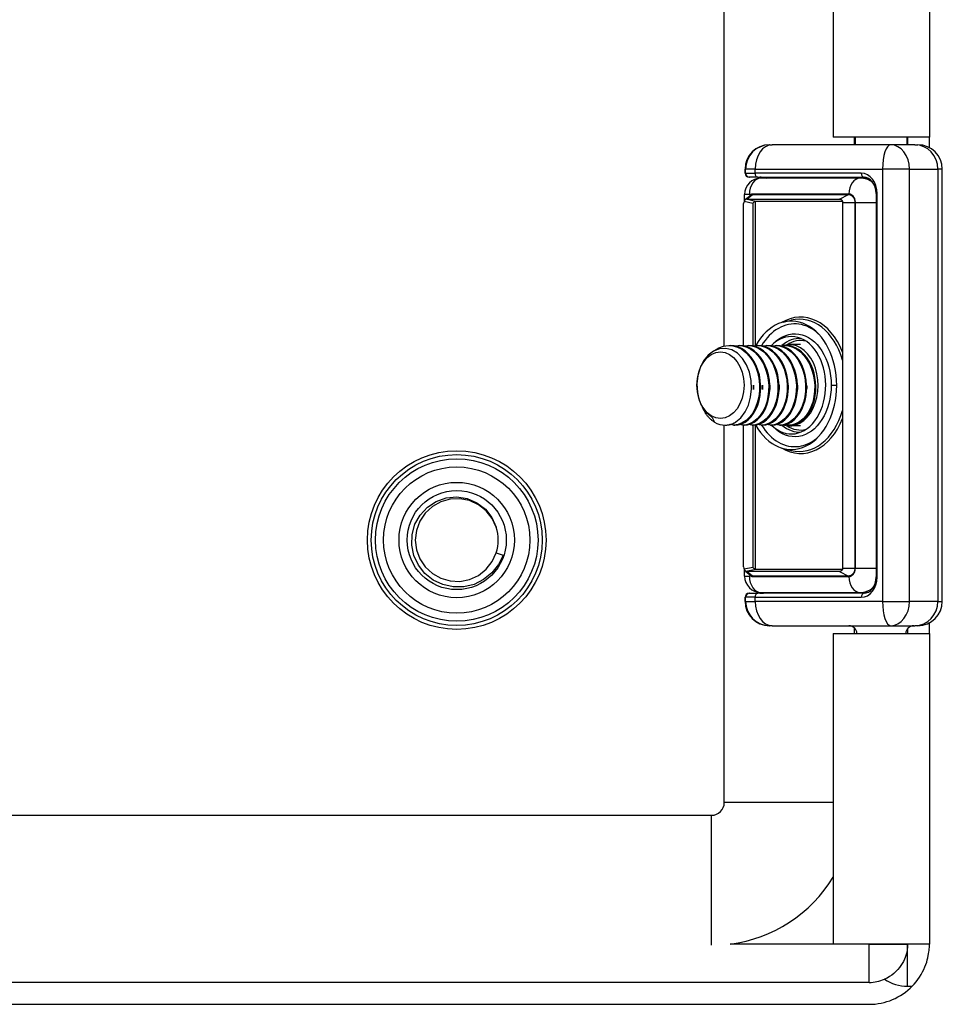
# Model space of a CAD drawing. Header units: inches. Extents: x 1.5 to 31.5, y 2.1 to 17.
# Tile 12 of 34: x 5.8 to 8, y 5.4 to 7.8. Entities that reach past the tile are written whole.
import ezdxf

# ---------------------------------------------------------------- set-up
doc = ezdxf.new("R2010")
doc.units = ezdxf.units.IN
doc.header["$MEASUREMENT"] = 0
doc.layers.add('Visible Edges(ANSI)', color=7, linetype='Continuous', lineweight=25)
doc.layers.add('Visible Tangent Edges(ANSI)', color=7, linetype='Continuous', lineweight=25)

msp = doc.modelspace()

# ---------------------------------------------------------------- linework, layer by layer
at = {"layer": 'Visible Edges(ANSI)'}
for p, q in [((7.5192, 7.0202), (7.5192, 11.8286)), ((7.7831, 11.3235), (7.7831, 7.5265)), ((8.0161, 11.3235), (8.0161, 7.5265)), ((8.0161, 7.5265), (7.7831, 7.5265)), ((7.8341, 7.5265), (7.8341, 7.5077)), ((7.8371, 7.5077), (7.8371, 7.5265)), ((7.9621, 7.5077), (7.9621, 7.5265)), ((7.9631, 7.5265), (7.9631, 7.5077)), ((8.0161, 7.5007), (8.0161, 7.5265)), ((7.6286, 7.5077), (7.6288, 7.5077)), ((7.6297, 7.5077), (7.6288, 7.5077)), ((7.6297, 7.5077), (7.6355, 7.5077)), ((7.9222, 7.5077), (7.6355, 7.5077)), ((7.9807, 7.5077), (7.9222, 7.5077)), ((7.9807, 7.5077), (7.9882, 7.5077)), ((7.5695, 7.4388), (7.5695, 7.4486)), ((7.5707, 7.4388), (7.5707, 7.4486)), ((8.0473, 6.4014), (8.0473, 7.4486)), ((7.5801, 7.429), (7.5793, 7.429)), ((7.5801, 7.429), (7.5805, 7.429)), ((7.6007, 7.429), (7.5805, 7.429)), ((7.6007, 7.429), (7.8579, 7.429)), ((7.8485, 7.427), (7.6079, 7.427)), ((7.858, 7.427), (7.8485, 7.427)), ((7.8694, 7.4256), (7.858, 7.427)), ((7.5685, 7.3724), (7.5685, 7.3876)), ((7.5709, 7.3756), (7.5836, 7.3859)), ((7.5737, 7.3762), (7.7984, 7.3762)), ((7.8868, 7.3896), (7.8868, 6.4605)), ((7.5659, 7.0206), (7.5659, 7.3651)), ((7.8054, 7.3706), (7.5955, 7.3706)), ((7.8058, 7.3679), (7.8058, 6.4821)), ((7.6621, 7.0781), (7.6809, 7.0829)), ((7.5308, 7.0215), (7.5336, 7.0215)), ((7.553, 7.0215), (7.5558, 7.0215)), ((7.5753, 7.0215), (7.5781, 7.0215)), ((7.5976, 7.0215), (7.6004, 7.0215)), ((7.6199, 7.0215), (7.6226, 7.0215)), ((7.6333, 7.0215), (7.6388, 7.027)), ((7.6421, 7.0215), (7.6449, 7.0215)), ((7.6644, 7.0215), (7.6672, 7.0215)), ((7.7038, 7.0234), (7.6769, 7.0234)), ((7.4891, 6.8485), (7.4952, 6.8358)), ((7.5192, 5.914), (7.5192, 6.8286)), ((7.521, 6.8286), (7.5224, 6.8286)), ((7.5419, 6.8286), (7.5447, 6.8286)), ((7.5642, 6.8286), (7.567, 6.8286)), ((7.5659, 6.485), (7.5659, 6.8286)), ((7.5865, 6.8286), (7.5892, 6.8286)), ((7.6087, 6.8286), (7.6115, 6.8286)), ((7.631, 6.8286), (7.6338, 6.8286)), ((7.6333, 6.8286), (7.6388, 6.8231)), ((7.6533, 6.8286), (7.6561, 6.8286)), ((7.6755, 6.8286), (7.6769, 6.8286)), ((7.7038, 6.8266), (7.6769, 6.8266)), ((7.6621, 6.7719), (7.6809, 6.7672)), ((6.9666, 6.519), (6.9835, 6.5136)), ((7.5685, 6.4624), (7.5685, 6.4776)), ((7.5709, 6.4744), (7.5836, 6.4641)), ((7.7984, 6.4739), (7.5737, 6.4739)), ((7.5955, 6.4794), (7.8054, 6.4794)), ((7.5793, 6.4211), (7.5801, 6.4211)), ((7.5805, 6.4211), (7.5801, 6.4211)), ((7.5805, 6.4211), (7.6007, 6.4211)), ((7.8579, 6.4211), (7.6007, 6.4211)), ((7.6079, 6.4231), (7.8485, 6.4231)), ((7.8485, 6.4231), (7.858, 6.4231)), ((7.858, 6.4231), (7.8694, 6.4244)), ((7.5695, 6.4014), (7.5695, 6.4112)), ((7.5707, 6.4014), (7.5707, 6.4112)), ((8.0161, 6.3235), (8.0161, 6.3494)), ((7.6288, 6.3423), (7.6286, 6.3423)), ((7.6288, 6.3423), (7.6297, 6.3423)), ((7.6355, 6.3423), (7.6297, 6.3423)), ((7.6355, 6.3423), (7.9222, 6.3423)), ((7.7831, 6.3235), (8.0161, 6.3235)), ((7.7831, 6.3235), (7.7831, 5.571)), ((7.8341, 6.3372), (7.8341, 6.3235)), ((7.9222, 6.3423), (7.9807, 6.3423)), ((7.9631, 6.3351), (7.9631, 6.3235)), ((7.9882, 6.3423), (7.9807, 6.3423)), ((8.0161, 6.3235), (8.0161, 5.571)), ((2.4641, 5.883), (7.4882, 5.883)), ((8.0161, 5.571), (7.7831, 5.571)), ((8.0161, 5.571), (7.9631, 5.571)), ((7.9631, 5.571), (7.9631, 5.571)), ((8.0161, 5.571), (8.0161, 5.571)), ((7.8701, 5.478), (2.0821, 5.478)), ((2.0821, 5.425), (7.8701, 5.425))]:
    msp.add_line(p, q, dxfattribs=at)
at = {"layer": 'Visible Edges(ANSI)', "flags": 128}
for points in [[(7.6052, 7.429), (7.6134, 7.4285), (7.6213, 7.427)], [(7.8868, 7.3896), (7.8861, 7.3977), (7.8843, 7.4054), (7.8814, 7.4123), (7.8775, 7.4183), (7.873, 7.423), (7.8681, 7.4263), (7.863, 7.4283), (7.8579, 7.429)], [(7.5677, 7.3709), (7.5678, 7.3712), (7.568, 7.3715), (7.5681, 7.3717), (7.5683, 7.372), (7.5684, 7.3723), (7.5686, 7.3726), (7.5688, 7.3729), (7.5689, 7.3732), (7.5691, 7.3734), (7.5693, 7.3737), (7.5694, 7.3739), (7.5696, 7.3742), (7.5698, 7.3744), (7.5699, 7.3746), (7.5701, 7.3748), (7.5702, 7.375), (7.5704, 7.3751), (7.5705, 7.3753), (7.5706, 7.3754), (7.5708, 7.3755), (7.5709, 7.3756), (7.571, 7.3757), (7.571, 7.3757), (7.5711, 7.3758)], [(7.5821, 7.3847), (7.5821, 7.3847), (7.5821, 7.3847), (7.5821, 7.3848), (7.5821, 7.3848), (7.5821, 7.3848), (7.5821, 7.3848), (7.5821, 7.3848), (7.5821, 7.3848), (7.5821, 7.3848), (7.5821, 7.3848), (7.5821, 7.3849), (7.582, 7.3849), (7.582, 7.3849), (7.582, 7.3849), (7.582, 7.3849), (7.582, 7.3849), (7.582, 7.3849), (7.582, 7.3849), (7.582, 7.385), (7.582, 7.385), (7.582, 7.385), (7.582, 7.385), (7.582, 7.385), (7.5819, 7.385)], [(7.7984, 7.3762), (7.799, 7.3761), (7.7995, 7.3761), (7.8, 7.3759), (7.8005, 7.3758), (7.801, 7.3756), (7.8015, 7.3753), (7.802, 7.3751), (7.8024, 7.3748), (7.8029, 7.3744), (7.8033, 7.3741), (7.8036, 7.3737), (7.804, 7.3733), (7.8043, 7.3729), (7.8046, 7.3725), (7.8048, 7.3721), (7.805, 7.3716), (7.8052, 7.3712), (7.8054, 7.3707), (7.8055, 7.3702), (7.8056, 7.3698), (7.8057, 7.3693), (7.8058, 7.3689), (7.8058, 7.3684), (7.8058, 7.3679)], [(7.5474, 6.8361), (7.5595, 6.8464), (7.5698, 6.8603), (7.5777, 6.8771), (7.5829, 6.896), (7.5851, 6.9162), (7.5841, 6.9367), (7.5799, 6.9565), (7.5728, 6.9746), (7.563, 6.9902), (7.551, 7.0024), (7.5373, 7.0106), (7.5227, 7.0144), (7.5078, 7.0135), (7.4934, 7.008), (7.4803, 6.9981), (7.4692, 6.9844), (7.4606, 6.9675), (7.4551, 6.9483), (7.4529, 6.9281), (7.4541, 6.9077), (7.4587, 6.8885), (7.4664, 6.8717), (7.4767, 6.858), (7.4891, 6.8485)], [(7.4957, 7.0092), (7.5061, 7.0156), (7.517, 7.0197), (7.5283, 7.0214), (7.5396, 7.0207), (7.5508, 7.0177), (7.5614, 7.0123), (7.5714, 7.0047), (7.5803, 6.9951), (7.5881, 6.9838), (7.5946, 6.9709), (7.5995, 6.957), (7.6028, 6.9422), (7.6045, 6.927), (7.6044, 6.9118), (7.6026, 6.8969), (7.5992, 6.8827), (7.5943, 6.8695), (7.588, 6.8578), (7.5804, 6.8477), (7.5718, 6.8396), (7.5625, 6.8336), (7.5526, 6.8299), (7.5424, 6.8286), (7.5322, 6.8297)], [(7.5447, 6.8286), (7.5531, 6.8294), (7.5614, 6.8319), (7.5694, 6.8359), (7.5769, 6.8415), (7.5839, 6.8485), (7.5901, 6.8568), (7.5956, 6.8663), (7.6001, 6.8768), (7.6035, 6.8881), (7.6059, 6.9001), (7.6072, 6.9124), (7.6073, 6.925), (7.6063, 6.9376), (7.6041, 6.95), (7.6008, 6.9619), (7.5963, 6.9733), (7.5909, 6.9837), (7.5846, 6.9932), (7.5774, 7.0015), (7.5695, 7.0086), (7.5611, 7.0141), (7.5521, 7.0182), (7.5429, 7.0207), (7.5336, 7.0215)], [(7.5433, 7.0206), (7.5535, 7.0215), (7.5637, 7.0204), (7.5737, 7.0174), (7.5834, 7.0125), (7.5924, 7.0058), (7.6006, 6.9975), (7.608, 6.9877), (7.6143, 6.9766), (7.6194, 6.9644), (7.6232, 6.9515), (7.6257, 6.938), (7.6268, 6.9243), (7.6266, 6.9106), (7.6249, 6.8971), (7.622, 6.8843), (7.6178, 6.8722), (7.6124, 6.8613), (7.6059, 6.8516), (7.5986, 6.8435), (7.5905, 6.837), (7.5819, 6.8323), (7.5729, 6.8294), (7.5636, 6.8286), (7.5544, 6.8297)], [(7.567, 6.8286), (7.5754, 6.8294), (7.5837, 6.8319), (7.5917, 6.8359), (7.5992, 6.8415), (7.6062, 6.8485), (7.6124, 6.8568), (7.6178, 6.8663), (7.6223, 6.8768), (7.6258, 6.8881), (7.6282, 6.9001), (7.6295, 6.9124), (7.6296, 6.925), (7.6286, 6.9376), (7.6264, 6.95), (7.623, 6.9619), (7.6186, 6.9733), (7.6132, 6.9837), (7.6068, 6.9932), (7.5997, 7.0015), (7.5918, 7.0086), (7.5833, 7.0141), (7.5744, 7.0182), (7.5652, 7.0207), (7.5558, 7.0215)], [(7.5656, 7.0206), (7.5758, 7.0215), (7.586, 7.0204), (7.596, 7.0174), (7.6056, 7.0125), (7.6146, 7.0058), (7.6229, 6.9975), (7.6302, 6.9877), (7.6365, 6.9766), (7.6416, 6.9644), (7.6455, 6.9515), (7.648, 6.938), (7.6491, 6.9243), (7.6489, 6.9106), (7.6472, 6.8971), (7.6443, 6.8843), (7.64, 6.8722), (7.6346, 6.8613), (7.6282, 6.8516), (7.6209, 6.8435), (7.6128, 6.837), (7.6041, 6.8323), (7.5951, 6.8294), (7.5859, 6.8286), (7.5767, 6.8297)], [(7.5892, 6.8286), (7.5977, 6.8294), (7.606, 6.8319), (7.6139, 6.8359), (7.6215, 6.8415), (7.6284, 6.8485), (7.6347, 6.8568), (7.6401, 6.8663), (7.6446, 6.8768), (7.6481, 6.8881), (7.6505, 6.9001), (7.6518, 6.9124), (7.6519, 6.925), (7.6508, 6.9376), (7.6486, 6.95), (7.6453, 6.9619), (7.6409, 6.9733), (7.6355, 6.9837), (7.6291, 6.9932), (7.6219, 7.0015), (7.6141, 7.0086), (7.6056, 7.0141), (7.5967, 7.0182), (7.5875, 7.0207), (7.5781, 7.0215)], [(7.5878, 7.0206), (7.5981, 7.0215), (7.6083, 7.0204), (7.6183, 7.0174), (7.6279, 7.0125), (7.6369, 7.0058), (7.6452, 6.9975), (7.6525, 6.9877), (7.6588, 6.9766), (7.6639, 6.9644), (7.6678, 6.9515), (7.6703, 6.938), (7.6714, 6.9243), (7.6711, 6.9106), (7.6695, 6.8971), (7.6665, 6.8843), (7.6623, 6.8722), (7.6569, 6.8613), (7.6505, 6.8516), (7.6431, 6.8435), (7.6351, 6.837), (7.6264, 6.8323), (7.6174, 6.8294), (7.6082, 6.8286), (7.599, 6.8297)], [(7.6115, 6.8286), (7.6199, 6.8294), (7.6282, 6.8319), (7.6362, 6.8359), (7.6438, 6.8415), (7.6507, 6.8485), (7.657, 6.8568), (7.6624, 6.8663), (7.6669, 6.8768), (7.6703, 6.8881), (7.6728, 6.9001), (7.674, 6.9124), (7.6741, 6.925), (7.6731, 6.9376), (7.6709, 6.95), (7.6676, 6.9619), (7.6632, 6.9733), (7.6577, 6.9837), (7.6514, 6.9932), (7.6442, 7.0015), (7.6363, 7.0086), (7.6279, 7.0141), (7.619, 7.0182), (7.6097, 7.0207), (7.6004, 7.0215)], [(7.6101, 7.0206), (7.6203, 7.0215), (7.6306, 7.0204), (7.6406, 7.0174), (7.6502, 7.0125), (7.6592, 7.0058), (7.6674, 6.9975), (7.6748, 6.9877), (7.6811, 6.9766), (7.6862, 6.9644), (7.69, 6.9515), (7.6925, 6.938), (7.6937, 6.9243), (7.6934, 6.9106), (7.6918, 6.8971), (7.6888, 6.8843), (7.6846, 6.8722), (7.6792, 6.8613), (7.6727, 6.8516), (7.6654, 6.8435), (7.6573, 6.837), (7.6487, 6.8323), (7.6397, 6.8294), (7.6305, 6.8286), (7.6213, 6.8297)], [(7.6338, 6.8286), (7.6422, 6.8294), (7.6505, 6.8319), (7.6585, 6.8359), (7.666, 6.8415), (7.673, 6.8485), (7.6792, 6.8568), (7.6846, 6.8663), (7.6891, 6.8768), (7.6926, 6.8881), (7.695, 6.9001), (7.6963, 6.9124), (7.6964, 6.925), (7.6954, 6.9376), (7.6932, 6.95), (7.6898, 6.9619), (7.6854, 6.9733), (7.68, 6.9837), (7.6737, 6.9932), (7.6665, 7.0015), (7.6586, 7.0086), (7.6501, 7.0141), (7.6412, 7.0182), (7.632, 7.0207), (7.6226, 7.0215)], [(7.6324, 7.0206), (7.6426, 7.0215), (7.6528, 7.0204), (7.6628, 7.0174), (7.6724, 7.0125), (7.6815, 7.0058), (7.6897, 6.9975), (7.6971, 6.9877), (7.7033, 6.9766), (7.7085, 6.9644), (7.7123, 6.9515), (7.7148, 6.938), (7.7159, 6.9243), (7.7157, 6.9106), (7.714, 6.8971), (7.7111, 6.8843), (7.7068, 6.8722), (7.7014, 6.8613), (7.695, 6.8516), (7.6877, 6.8435), (7.6796, 6.837), (7.671, 6.8323), (7.6619, 6.8294), (7.6527, 6.8286), (7.6435, 6.8297)], [(7.6561, 6.8286), (7.6645, 6.8294), (7.6728, 6.8319), (7.6808, 6.8359), (7.6883, 6.8415), (7.6953, 6.8485), (7.7015, 6.8568), (7.7069, 6.8663), (7.7114, 6.8768), (7.7149, 6.8881), (7.7173, 6.9001), (7.7186, 6.9124), (7.7187, 6.925), (7.7176, 6.9376), (7.7154, 6.95), (7.7121, 6.9619), (7.7077, 6.9733), (7.7023, 6.9837), (7.6959, 6.9932), (7.6888, 7.0015), (7.6809, 7.0086), (7.6724, 7.0141), (7.6635, 7.0182), (7.6543, 7.0207), (7.6449, 7.0215)], [(7.6547, 7.0206), (7.6649, 7.0215), (7.6751, 7.0204), (7.6851, 7.0174), (7.6947, 7.0125), (7.7037, 7.0058), (7.712, 6.9975), (7.7193, 6.9877), (7.7256, 6.9766), (7.7307, 6.9644), (7.7346, 6.9515), (7.7371, 6.938), (7.7382, 6.9243), (7.7379, 6.9106), (7.7363, 6.8971), (7.7333, 6.8843), (7.7291, 6.8722), (7.7237, 6.8613), (7.7173, 6.8516), (7.71, 6.8435), (7.7019, 6.837), (7.6932, 6.8323), (7.6842, 6.8294), (7.675, 6.8286), (7.6658, 6.8297)], [(7.7033, 6.8361), (7.7099, 6.8409), (7.716, 6.8468), (7.7217, 6.8538), (7.7267, 6.8617), (7.7311, 6.8704), (7.7347, 6.8798), (7.7376, 6.8898), (7.7396, 6.9003), (7.7408, 6.9111), (7.741, 6.9221), (7.7404, 6.9331), (7.7389, 6.944), (7.7365, 6.9547), (7.7333, 6.965), (7.7293, 6.9747), (7.7245, 6.9838), (7.719, 6.9922), (7.7128, 6.9996), (7.7061, 7.0061), (7.6989, 7.0116), (7.6914, 7.0159), (7.6835, 7.019), (7.6754, 7.0208), (7.6672, 7.0215)], [(7.5851, 6.925), (7.5851, 6.9246), (7.5851, 6.9242), (7.5851, 6.9238), (7.5851, 6.9234), (7.5851, 6.9229), (7.5851, 6.9225), (7.5851, 6.9221), (7.5851, 6.9217), (7.5852, 6.9213), (7.5852, 6.9209), (7.5852, 6.9204), (7.5852, 6.92), (7.5852, 6.9196), (7.5852, 6.9192), (7.5851, 6.9188), (7.5851, 6.9184), (7.5851, 6.9179), (7.5851, 6.9175), (7.5851, 6.9171), (7.5851, 6.9167), (7.5851, 6.9163), (7.5851, 6.9159), (7.5851, 6.9155), (7.585, 6.915)], [(7.5906, 6.915), (7.5906, 6.9154), (7.5906, 6.9159), (7.5906, 6.9163), (7.5906, 6.9167), (7.5906, 6.9171), (7.5906, 6.9175), (7.5906, 6.9179), (7.5905, 6.9184), (7.5905, 6.9188), (7.5905, 6.9192), (7.5905, 6.9196), (7.5905, 6.92), (7.5905, 6.9204), (7.5905, 6.9209), (7.5905, 6.9213), (7.5905, 6.9217), (7.5906, 6.9221), (7.5906, 6.9225), (7.5906, 6.9229), (7.5906, 6.9234), (7.5906, 6.9238), (7.5906, 6.9242), (7.5906, 6.9246), (7.5906, 6.925)], [(7.6073, 6.925), (7.6073, 6.9246), (7.6074, 6.9242), (7.6074, 6.9238), (7.6074, 6.9233), (7.6074, 6.9229), (7.6074, 6.9225), (7.6074, 6.9221), (7.6074, 6.9217), (7.6074, 6.9213), (7.6074, 6.9208), (7.6074, 6.9204), (7.6074, 6.92), (7.6074, 6.9196), (7.6074, 6.9192), (7.6074, 6.9188), (7.6074, 6.9184), (7.6074, 6.9179), (7.6074, 6.9175), (7.6074, 6.9171), (7.6074, 6.9167), (7.6074, 6.9163), (7.6074, 6.9159), (7.6073, 6.9154), (7.6073, 6.915)], [(7.6129, 6.915), (7.6129, 6.9154), (7.6129, 6.9159), (7.6129, 6.9163), (7.6128, 6.9167), (7.6128, 6.9171), (7.6128, 6.9175), (7.6128, 6.9179), (7.6128, 6.9184), (7.6128, 6.9188), (7.6128, 6.9192), (7.6128, 6.9196), (7.6128, 6.92), (7.6128, 6.9204), (7.6128, 6.9209), (7.6128, 6.9213), (7.6128, 6.9217), (7.6128, 6.9221), (7.6128, 6.9225), (7.6128, 6.9229), (7.6128, 6.9234), (7.6129, 6.9238), (7.6129, 6.9242), (7.6129, 6.9246), (7.6129, 6.925)], [(7.6296, 6.925), (7.6296, 6.9246), (7.6296, 6.9242), (7.6296, 6.9238), (7.6296, 6.9233), (7.6296, 6.9229), (7.6297, 6.9225), (7.6297, 6.9221), (7.6297, 6.9217), (7.6297, 6.9213), (7.6297, 6.9208), (7.6297, 6.9204), (7.6297, 6.92), (7.6297, 6.9196), (7.6297, 6.9192), (7.6297, 6.9188), (7.6297, 6.9183), (7.6297, 6.9179), (7.6297, 6.9175), (7.6297, 6.9171), (7.6296, 6.9167), (7.6296, 6.9163), (7.6296, 6.9159), (7.6296, 6.9154), (7.6296, 6.915)], [(7.6518, 6.925), (7.6519, 6.9246), (7.6519, 6.9242), (7.6519, 6.9238), (7.6519, 6.9234), (7.6519, 6.9229), (7.6519, 6.9225), (7.6519, 6.9221), (7.6519, 6.9217), (7.6519, 6.9213), (7.6519, 6.9209), (7.6519, 6.9204), (7.6519, 6.92), (7.6519, 6.9196), (7.6519, 6.9192), (7.6519, 6.9188), (7.6519, 6.9184), (7.6519, 6.9179), (7.6519, 6.9175), (7.6519, 6.9171), (7.6519, 6.9167), (7.6519, 6.9163), (7.6519, 6.9159), (7.6519, 6.9154), (7.6518, 6.915)], [(7.6741, 6.925), (7.6741, 6.9246), (7.6742, 6.9242), (7.6742, 6.9238), (7.6742, 6.9234), (7.6742, 6.9229), (7.6742, 6.9225), (7.6742, 6.9221), (7.6742, 6.9217), (7.6742, 6.9213), (7.6742, 6.9209), (7.6742, 6.9204), (7.6742, 6.92), (7.6742, 6.9196), (7.6742, 6.9192), (7.6742, 6.9188), (7.6742, 6.9184), (7.6742, 6.9179), (7.6742, 6.9175), (7.6742, 6.9171), (7.6742, 6.9167), (7.6742, 6.9163), (7.6741, 6.9159), (7.6741, 6.9155), (7.6741, 6.915)], [(7.6964, 6.925), (7.6964, 6.9246), (7.6964, 6.9242), (7.6965, 6.9238), (7.6965, 6.9234), (7.6965, 6.9229), (7.6965, 6.9225), (7.6965, 6.9221), (7.6965, 6.9217), (7.6965, 6.9213), (7.6965, 6.9209), (7.6965, 6.9204), (7.6965, 6.92), (7.6965, 6.9196), (7.6965, 6.9192), (7.6965, 6.9188), (7.6965, 6.9184), (7.6965, 6.9179), (7.6965, 6.9175), (7.6965, 6.9171), (7.6965, 6.9167), (7.6964, 6.9163), (7.6964, 6.9159), (7.6964, 6.9155), (7.6964, 6.915)], [(7.7187, 6.925), (7.7187, 6.9246), (7.7187, 6.9242), (7.7187, 6.9238), (7.7187, 6.9233), (7.7187, 6.9229), (7.7188, 6.9225), (7.7188, 6.9221), (7.7188, 6.9217), (7.7188, 6.9213), (7.7188, 6.9208), (7.7188, 6.9204), (7.7188, 6.92), (7.7188, 6.9196), (7.7188, 6.9192), (7.7188, 6.9188), (7.7188, 6.9184), (7.7188, 6.9179), (7.7188, 6.9175), (7.7188, 6.9171), (7.7187, 6.9167), (7.7187, 6.9163), (7.7187, 6.9159), (7.7187, 6.9154), (7.7187, 6.915)], [(7.4952, 6.8358), (7.4937, 6.8367), (7.4922, 6.8377), (7.4908, 6.8387), (7.4894, 6.8399), (7.488, 6.841), (7.4866, 6.8422), (7.4852, 6.8435), (7.4839, 6.8448), (7.4826, 6.8462), (7.4813, 6.8476), (7.48, 6.849), (7.4788, 6.8505), (7.4775, 6.8521), (7.4764, 6.8537), (7.4752, 6.8553), (7.4741, 6.857), (7.473, 6.8587), (7.4719, 6.8605), (7.4709, 6.8623), (7.4699, 6.8642), (7.4689, 6.866), (7.468, 6.868), (7.4671, 6.8699), (7.4662, 6.8719)], [(7.5224, 6.8286), (7.5235, 6.8286), (7.5246, 6.8286), (7.5256, 6.8287), (7.5267, 6.8288), (7.5278, 6.8289), (7.5288, 6.829), (7.5299, 6.8292), (7.5309, 6.8294), (7.532, 6.8296), (7.5331, 6.8299), (7.5341, 6.8302), (7.5352, 6.8305), (7.5362, 6.8308), (7.5372, 6.8311), (7.5383, 6.8315), (7.5393, 6.8319), (7.5403, 6.8323), (7.5414, 6.8328), (7.5424, 6.8333), (7.5434, 6.8338), (7.5444, 6.8343), (7.5454, 6.8349), (7.5464, 6.8354), (7.5474, 6.8361)], [(6.9835, 6.5136), (6.9723, 6.4904), (6.9563, 6.4702), (6.9363, 6.454), (6.9132, 6.4426), (6.8882, 6.4367), (6.8625, 6.4364), (6.8374, 6.4419), (6.8142, 6.453), (6.7941, 6.469), (6.7782, 6.4892), (6.7674, 6.5125), (6.7622, 6.5377), (6.7631, 6.5634), (6.77, 6.5882), (6.7824, 6.6106), (6.7999, 6.6294), (6.8214, 6.6435), (6.8456, 6.652), (6.8712, 6.6544), (6.8965, 6.6504), (6.9201, 6.6404), (6.9405, 6.6248), (6.9563, 6.6046), (6.9666, 6.5811)], [(6.9666, 6.5811), (6.9567, 6.6025), (6.9421, 6.621), (6.9236, 6.6356), (6.9021, 6.6455), (6.879, 6.6501), (6.8554, 6.6492), (6.8327, 6.6428), (6.8121, 6.6312), (6.7948, 6.6152), (6.7817, 6.5956), (6.7735, 6.5734), (6.7707, 6.55), (6.7735, 6.5266), (6.7817, 6.5044), (6.7948, 6.4848), (6.8121, 6.4688), (6.8327, 6.4573), (6.8555, 6.4509), (6.879, 6.4499), (6.9022, 6.4546), (6.9236, 6.4644), (6.9421, 6.4791), (6.9567, 6.4976), (6.9666, 6.519)], [(7.5711, 6.4743), (7.571, 6.4743), (7.571, 6.4744), (7.5709, 6.4744), (7.5708, 6.4745), (7.5706, 6.4746), (7.5705, 6.4748), (7.5704, 6.4749), (7.5702, 6.4751), (7.5701, 6.4753), (7.5699, 6.4754), (7.5698, 6.4757), (7.5696, 6.4759), (7.5694, 6.4761), (7.5693, 6.4764), (7.5691, 6.4766), (7.5689, 6.4769), (7.5688, 6.4772), (7.5686, 6.4774), (7.5684, 6.4777), (7.5683, 6.478), (7.5681, 6.4783), (7.568, 6.4786), (7.5678, 6.4788), (7.5677, 6.4791)], [(7.8058, 6.4821), (7.8058, 6.4817), (7.8058, 6.4812), (7.8057, 6.4807), (7.8056, 6.4803), (7.8055, 6.4798), (7.8054, 6.4793), (7.8052, 6.4789), (7.805, 6.4784), (7.8048, 6.478), (7.8046, 6.4775), (7.8043, 6.4771), (7.804, 6.4767), (7.8036, 6.4763), (7.8033, 6.4759), (7.8029, 6.4756), (7.8024, 6.4753), (7.802, 6.475), (7.8015, 6.4747), (7.801, 6.4745), (7.8005, 6.4743), (7.8, 6.4741), (7.7995, 6.474), (7.799, 6.4739), (7.7984, 6.4739)], [(7.5821, 6.4653), (7.5821, 6.4653), (7.5821, 6.4653), (7.5821, 6.4653), (7.5821, 6.4653), (7.5821, 6.4653), (7.5821, 6.4652), (7.5821, 6.4652), (7.5821, 6.4652), (7.5821, 6.4652), (7.5821, 6.4652), (7.5821, 6.4652), (7.582, 6.4652), (7.582, 6.4652), (7.582, 6.4651), (7.582, 6.4651), (7.582, 6.4651), (7.582, 6.4651), (7.582, 6.4651), (7.582, 6.4651), (7.582, 6.4651), (7.582, 6.4651), (7.582, 6.465), (7.582, 6.465), (7.5819, 6.465)], [(7.8579, 6.4211), (7.863, 6.4217), (7.8681, 6.4237), (7.873, 6.427), (7.8775, 6.4317), (7.8814, 6.4377), (7.8843, 6.4447), (7.8861, 6.4524), (7.8868, 6.4605)], [(7.6052, 6.4211), (7.6134, 6.4216), (7.6213, 6.4231)], [(7.9631, 5.571), (7.9631, 5.5707), (7.9631, 5.57), (7.9631, 5.5687), (7.9631, 5.5669), (7.9629, 5.5647), (7.9627, 5.562), (7.9624, 5.559), (7.9619, 5.5556), (7.9611, 5.5519), (7.9602, 5.5478), (7.9589, 5.5434), (7.9574, 5.5388), (7.9554, 5.534), (7.9531, 5.5291), (7.9504, 5.524), (7.9472, 5.519), (7.9436, 5.514), (7.9395, 5.5091), (7.935, 5.5044), (7.9301, 5.5), (7.9249, 5.4958), (7.9193, 5.4921), (7.9134, 5.4887), (7.9072, 5.4858)], [(7.9746, 5.4691), (7.9794, 5.4742), (7.9838, 5.4794), (7.9881, 5.4851), (7.9922, 5.491), (7.9961, 5.4972), (7.9995, 5.5034), (8.0026, 5.5097), (8.0053, 5.5158), (8.0075, 5.5217), (8.0094, 5.5273), (8.011, 5.5327), (8.0123, 5.5379), (8.0134, 5.5429), (8.0142, 5.5475), (8.0149, 5.5518), (8.0153, 5.5558), (8.0157, 5.5593), (8.0159, 5.5624), (8.016, 5.565), (8.0161, 5.5671), (8.0161, 5.5688), (8.0161, 5.57), (8.0161, 5.5708), (8.0161, 5.571)]]:
    msp.add_lwpolyline(points, dxfattribs=at)
at = {"layer": 'Visible Edges(ANSI)'}
for radius in [0.2165, 0.2071, 0.1969, 0.1201]:
    msp.add_circle((6.8711, 6.55), radius, dxfattribs=at)
for centre, radius, start, end in [((7.6286, 7.4486), 0.0591, 90, 180), ((7.6297, 7.4486), 0.0591, 90, 180), ((7.9882, 7.4486), 0.0591, 0, 90), ((7.6079, 7.3876), 0.0394, 90, 180), ((7.5793, 7.4388), 0.00984, 180, 270), ((7.5805, 7.4388), 0.00984, 180, 270), ((6.8711, 6.55), 0.1004, 342.018, 18.018), ((7.6079, 6.4624), 0.0394, 180, 270), ((7.5793, 6.4112), 0.00984, 90, 180), ((7.5805, 6.4112), 0.00984, 90, 180), ((7.6286, 6.4014), 0.0591, 180, 270), ((7.6297, 6.4014), 0.0591, 180, 270), ((7.9882, 6.4014), 0.0591, 270, 0), ((7.8209, 6.3227), 0.0197, 2.5104, 90), ((7.9784, 6.3227), 0.0197, 90, 177.4896), ((7.4882, 5.914), 0.031, 270, 0), ((7.4882, 5.914), 0.346, 277.5509, 328.4939), ((7.8701, 5.571), 0.093, 270, 293.524), ((7.8701, 5.571), 0.146, 270, 315.7102)]:
    msp.add_arc(centre, radius, start, end, dxfattribs=at)
for centre, major_axis, ratio, start_param, end_param in [((7.5852, 7.3721), (0.0145, -0.0033), 0.163752, 2.524854, 2.957243), ((7.6079, 7.3876), (-0.0364, 0.0364), 0.414214, 1.178097, 1.244072), ((7.5852, 7.3721), (-0.0185, -0.0103), 0.537517, 5.561606, 5.993995), ((7.5915, 7.3665), (0.00477, 0.00387), 0.309653, 0.53958, 1.935843), ((7.5956, 7.3656), (0.00021, -0.00499), 0.706144, 3.111544, 3.255918), ((7.6815, 6.925), (0, -0.1555), 0.707107, 5.378291, 10.326946), ((7.6815, 6.925), (0, -0.1181), 0.707107, 5.668, 10.052878), ((7.6769, 6.925), (0, -0.0984), 0.707107, 6.064213, 9.626048), ((7.6769, 6.925), (0, -0.0984), 0.707107, 4.767443, 4.770887), ((7.521, 6.925), (0, -0.0965), 0.707107, 5.894413, 6.679811), ((7.6769, 6.925), (0, -0.0965), 0.707107, 0, 0.396626), ((7.5852, 6.478), (-0.0185, 0.0103), 0.537517, 0.28919, 0.72158), ((7.5852, 6.478), (-0.0145, -0.0033), 0.163752, 0.184349, 0.616739), ((7.5915, 6.4836), (-0.00477, 0.00387), 0.309653, 1.205749, 2.602013), ((7.5956, 6.4844), (-0.00021, -0.00499), 0.706144, 6.16886, 6.313234), ((7.6079, 6.4624), (-0.0364, -0.0364), 0.414214, 5.039113, 5.105088)]:
    msp.add_ellipse(centre, major_axis=major_axis, ratio=ratio, start_param=start_param, end_param=end_param, dxfattribs=at)
msp.add_ellipse((7.5099, 6.925), major_axis=(0, 0.0807), ratio=0.707107, dxfattribs=at)
at = {"layer": 'Visible Tangent Edges(ANSI)'}
for p, q in [((7.5703, 7.4486), (7.5695, 7.4486)), ((7.5703, 7.4486), (7.5707, 7.4486)), ((7.5703, 7.4388), (7.5703, 7.4486)), ((7.5938, 7.4486), (7.5707, 7.4486)), ((7.5938, 7.4486), (7.9027, 7.4486)), ((7.5938, 7.4388), (7.5938, 7.4486)), ((7.9677, 7.4486), (7.9027, 7.4486)), ((7.9027, 7.4486), (7.9027, 6.4014)), ((7.9677, 7.4486), (8.0365, 7.4486)), ((7.9677, 6.4014), (7.9677, 7.4486)), ((8.0473, 7.4486), (8.0365, 7.4486)), ((8.0365, 7.4486), (8.0365, 6.4014)), ((7.5695, 7.4388), (7.5703, 7.4388)), ((7.5707, 7.4388), (7.5703, 7.4388)), ((7.5707, 7.4388), (7.5938, 7.4388)), ((7.8509, 7.4388), (7.5938, 7.4388)), ((7.5801, 7.3876), (7.5685, 7.3876)), ((7.5955, 7.3706), (7.5711, 7.3758)), ((7.5737, 7.3762), (7.5876, 7.3873)), ((7.5876, 7.3873), (7.8202, 7.3873)), ((7.8207, 7.3884), (7.5881, 7.3884)), ((7.7984, 7.3762), (7.8202, 7.3873)), ((7.8015, 7.3754), (7.7984, 7.3762)), ((7.8896, 7.3896), (7.8868, 7.3896)), ((7.8896, 6.4605), (7.8896, 7.3896)), ((7.5677, 7.3709), (7.5887, 7.3665)), ((7.5887, 7.3665), (7.5887, 7.0207)), ((7.595, 7.0214), (7.595, 7.3706)), ((7.8058, 7.3679), (7.8355, 7.3679)), ((7.8368, 7.3679), (7.8355, 7.3679)), ((7.8355, 7.3679), (7.8355, 6.4821)), ((7.8368, 6.4821), (7.8368, 7.3679)), ((7.8368, 7.3679), (7.8868, 7.3679)), ((7.5887, 6.8286), (7.5887, 6.4836)), ((7.595, 6.4795), (7.595, 6.8289)), ((7.5887, 6.4836), (7.5677, 6.4791)), ((7.5711, 6.4743), (7.5955, 6.4794)), ((7.5876, 6.4627), (7.5737, 6.4739)), ((7.8015, 6.4747), (7.7984, 6.4739)), ((7.7984, 6.4739), (7.8202, 6.4627)), ((7.8058, 6.4821), (7.8355, 6.4821)), ((7.8368, 6.4821), (7.8355, 6.4821)), ((7.8368, 6.4821), (7.8868, 6.4821)), ((7.5685, 6.4624), (7.5801, 6.4624)), ((7.8202, 6.4627), (7.5876, 6.4627)), ((7.5881, 6.4616), (7.8207, 6.4616)), ((7.8896, 6.4605), (7.8868, 6.4605)), ((7.5703, 6.4112), (7.5695, 6.4112)), ((7.5695, 6.4014), (7.5703, 6.4014)), ((7.5703, 6.4112), (7.5707, 6.4112)), ((7.5703, 6.4014), (7.5703, 6.4112)), ((7.5707, 6.4014), (7.5703, 6.4014)), ((7.5938, 6.4112), (7.5707, 6.4112)), ((7.5707, 6.4014), (7.5938, 6.4014)), ((7.5938, 6.4112), (7.8509, 6.4112)), ((7.5938, 6.4014), (7.5938, 6.4112)), ((7.9027, 6.4014), (7.5938, 6.4014)), ((7.9027, 6.4014), (7.9677, 6.4014)), ((8.0365, 6.4014), (7.9677, 6.4014)), ((8.0365, 6.4014), (8.0473, 6.4014)), ((7.7831, 5.914), (7.5192, 5.914)), ((7.4882, 5.568), (7.4882, 5.883)), ((7.8701, 5.571), (7.5336, 5.571)), ((7.8701, 5.571), (7.8701, 5.571)), ((7.8701, 5.478), (7.8701, 5.571)), ((7.8701, 5.571), (7.9631, 5.571)), ((7.9631, 5.4691), (7.9631, 5.571)), ((7.9631, 5.4691), (7.9746, 5.4691))]:
    msp.add_line(p, q, dxfattribs=at)
at = {"layer": 'Visible Tangent Edges(ANSI)', "flags": 128}
for points in [[(7.6223, 7.427), (7.6216, 7.4272), (7.6209, 7.4273), (7.6202, 7.4275), (7.6195, 7.4276), (7.6188, 7.4277), (7.6181, 7.4279), (7.6174, 7.428), (7.6167, 7.4281), (7.616, 7.4282), (7.6153, 7.4283), (7.6145, 7.4284), (7.6138, 7.4285), (7.6131, 7.4285), (7.6124, 7.4286), (7.6117, 7.4287), (7.611, 7.4287), (7.6103, 7.4288), (7.6095, 7.4288), (7.6088, 7.4289), (7.6081, 7.4289), (7.6074, 7.4289), (7.6067, 7.4289), (7.6059, 7.429), (7.6052, 7.429)], [(7.5819, 7.385), (7.5819, 7.385), (7.5819, 7.385), (7.5819, 7.3849), (7.5818, 7.3849), (7.5818, 7.3848), (7.5818, 7.3848), (7.5818, 7.3848), (7.5818, 7.3847), (7.5817, 7.3847), (7.5817, 7.3847), (7.5817, 7.3846), (7.5817, 7.3846), (7.5816, 7.3845), (7.5816, 7.3845), (7.5816, 7.3845), (7.5816, 7.3844), (7.5815, 7.3844), (7.5815, 7.3844), (7.5815, 7.3843), (7.5815, 7.3843), (7.5814, 7.3842), (7.5814, 7.3842), (7.5814, 7.3842), (7.5814, 7.3841)], [(7.5881, 7.3884), (7.5878, 7.3884), (7.5875, 7.3884), (7.5872, 7.3884), (7.587, 7.3883), (7.5867, 7.3883), (7.5864, 7.3882), (7.5861, 7.3881), (7.5858, 7.388), (7.5856, 7.3879), (7.5853, 7.3878), (7.585, 7.3877), (7.5848, 7.3876), (7.5845, 7.3874), (7.5842, 7.3872), (7.584, 7.3871), (7.5837, 7.3869), (7.5835, 7.3867), (7.5832, 7.3865), (7.583, 7.3863), (7.5828, 7.386), (7.5826, 7.3858), (7.5824, 7.3856), (7.5821, 7.3853), (7.5819, 7.385)], [(7.5836, 7.3859), (7.5837, 7.386), (7.5839, 7.3861), (7.584, 7.3863), (7.5842, 7.3864), (7.5844, 7.3865), (7.5845, 7.3865), (7.5847, 7.3866), (7.5848, 7.3867), (7.585, 7.3868), (7.5852, 7.3869), (7.5853, 7.3869), (7.5855, 7.387), (7.5857, 7.3871), (7.5858, 7.3871), (7.586, 7.3872), (7.5862, 7.3872), (7.5864, 7.3872), (7.5865, 7.3873), (7.5867, 7.3873), (7.5869, 7.3873), (7.587, 7.3873), (7.5872, 7.3873), (7.5874, 7.3873), (7.5876, 7.3873)], [(7.8202, 7.3873), (7.8211, 7.3873), (7.8221, 7.3872), (7.823, 7.387), (7.824, 7.3867), (7.8249, 7.3864), (7.8258, 7.386), (7.8267, 7.3855), (7.8276, 7.3849), (7.8284, 7.3843), (7.8292, 7.3836), (7.83, 7.3828), (7.8307, 7.3819), (7.8314, 7.381), (7.8321, 7.3801), (7.8327, 7.379), (7.8333, 7.378), (7.8338, 7.3768), (7.8342, 7.3756), (7.8346, 7.3744), (7.8349, 7.3732), (7.8351, 7.3719), (7.8353, 7.3706), (7.8354, 7.3693), (7.8355, 7.3679)], [(7.8368, 7.3679), (7.8367, 7.3693), (7.8366, 7.3707), (7.8364, 7.3721), (7.8362, 7.3735), (7.8358, 7.3748), (7.8354, 7.3761), (7.835, 7.3774), (7.8344, 7.3786), (7.8339, 7.3797), (7.8332, 7.3808), (7.8325, 7.3818), (7.8318, 7.3828), (7.831, 7.3837), (7.8302, 7.3845), (7.8293, 7.3852), (7.8284, 7.3859), (7.8275, 7.3865), (7.8266, 7.387), (7.8257, 7.3874), (7.8247, 7.3878), (7.8237, 7.3881), (7.8227, 7.3883), (7.8217, 7.3884), (7.8207, 7.3884)], [(7.7477, 7.0491), (7.7423, 7.0539), (7.7367, 7.0582), (7.7309, 7.0619), (7.7249, 7.0652), (7.7188, 7.0679), (7.7127, 7.0702), (7.7064, 7.0719), (7.7001, 7.073), (7.6938, 7.0737), (7.6874, 7.0737), (7.6811, 7.0732), (7.6747, 7.0722), (7.6684, 7.0706), (7.6622, 7.0685), (7.6561, 7.0659), (7.6501, 7.0628), (7.6443, 7.0591), (7.6386, 7.055), (7.6332, 7.0504), (7.6279, 7.0453), (7.6228, 7.0397), (7.618, 7.0338), (7.6135, 7.0275), (7.6093, 7.0207)], [(7.6388, 7.027), (7.6456, 7.0331), (7.6527, 7.0384), (7.6602, 7.0427), (7.6679, 7.046), (7.6757, 7.0483), (7.6837, 7.0496), (7.6917, 7.0499), (7.6997, 7.0491), (7.7076, 7.0473), (7.7154, 7.0445), (7.723, 7.0407), (7.7303, 7.036), (7.7373, 7.0303), (7.7439, 7.0237), (7.75, 7.0164), (7.7556, 7.0083), (7.7607, 6.9994), (7.7652, 6.99), (7.7691, 6.98), (7.7723, 6.9696), (7.7748, 6.9588), (7.7766, 6.9478), (7.7777, 6.9365), (7.7781, 6.9251)], [(7.7781, 6.9251), (7.7777, 6.9138), (7.7766, 6.9025), (7.7748, 6.8914), (7.7723, 6.8806), (7.7691, 6.8702), (7.7653, 6.8602), (7.7608, 6.8507), (7.7557, 6.8419), (7.7501, 6.8338), (7.7439, 6.8264), (7.7374, 6.8198), (7.7304, 6.8141), (7.7231, 6.8094), (7.7155, 6.8056), (7.7077, 6.8028), (7.6998, 6.8009), (7.6917, 6.8002), (7.6837, 6.8005), (7.6757, 6.8018), (7.6678, 6.8041), (7.6601, 6.8074), (7.6527, 6.8117), (7.6456, 6.8169), (7.6388, 6.8231)], [(7.6097, 6.8286), (7.6139, 6.822), (7.6185, 6.8157), (7.6233, 6.8098), (7.6283, 6.8043), (7.6336, 6.7993), (7.6391, 6.7947), (7.6447, 6.7906), (7.6505, 6.787), (7.6565, 6.784), (7.6625, 6.7814), (7.6687, 6.7793), (7.675, 6.7778), (7.6813, 6.7768), (7.6876, 6.7763), (7.694, 6.7764), (7.7003, 6.777), (7.7066, 6.7782), (7.7128, 6.7799), (7.719, 6.7821), (7.725, 6.7849), (7.7309, 6.7882), (7.7367, 6.7919), (7.7423, 6.7962), (7.7477, 6.8009)], [(7.5814, 6.4659), (7.5814, 6.4659), (7.5814, 6.4658), (7.5814, 6.4658), (7.5815, 6.4658), (7.5815, 6.4657), (7.5815, 6.4657), (7.5815, 6.4657), (7.5816, 6.4656), (7.5816, 6.4656), (7.5816, 6.4655), (7.5816, 6.4655), (7.5817, 6.4655), (7.5817, 6.4654), (7.5817, 6.4654), (7.5817, 6.4653), (7.5818, 6.4653), (7.5818, 6.4653), (7.5818, 6.4652), (7.5818, 6.4652), (7.5818, 6.4652), (7.5819, 6.4651), (7.5819, 6.4651), (7.5819, 6.4651), (7.5819, 6.465)], [(7.8355, 6.4821), (7.8354, 6.4808), (7.8353, 6.4795), (7.8351, 6.4782), (7.8349, 6.4769), (7.8346, 6.4756), (7.8342, 6.4744), (7.8337, 6.4732), (7.8332, 6.4721), (7.8327, 6.471), (7.8321, 6.4699), (7.8314, 6.469), (7.8307, 6.4681), (7.83, 6.4672), (7.8292, 6.4664), (7.8284, 6.4657), (7.8275, 6.4651), (7.8267, 6.4645), (7.8258, 6.4641), (7.8249, 6.4636), (7.824, 6.4633), (7.823, 6.463), (7.8221, 6.4629), (7.8211, 6.4627), (7.8202, 6.4627)], [(7.8207, 6.4616), (7.8217, 6.4617), (7.8227, 6.4618), (7.8237, 6.462), (7.8247, 6.4623), (7.8256, 6.4626), (7.8266, 6.463), (7.8275, 6.4635), (7.8284, 6.4641), (7.8293, 6.4648), (7.8302, 6.4655), (7.831, 6.4664), (7.8318, 6.4672), (7.8325, 6.4682), (7.8332, 6.4692), (7.8338, 6.4703), (7.8344, 6.4714), (7.835, 6.4727), (7.8354, 6.4739), (7.8358, 6.4752), (7.8362, 6.4765), (7.8364, 6.4779), (7.8366, 6.4793), (7.8367, 6.4807), (7.8368, 6.4821)], [(7.5819, 6.465), (7.5821, 6.4648), (7.5823, 6.4645), (7.5826, 6.4642), (7.5828, 6.464), (7.583, 6.4638), (7.5832, 6.4636), (7.5835, 6.4634), (7.5837, 6.4632), (7.584, 6.463), (7.5842, 6.4628), (7.5845, 6.4626), (7.5847, 6.4625), (7.585, 6.4623), (7.5853, 6.4622), (7.5856, 6.4621), (7.5858, 6.462), (7.5861, 6.4619), (7.5864, 6.4618), (7.5867, 6.4618), (7.587, 6.4617), (7.5872, 6.4617), (7.5875, 6.4616), (7.5878, 6.4616), (7.5881, 6.4616)], [(7.5876, 6.4627), (7.5874, 6.4627), (7.5872, 6.4627), (7.587, 6.4627), (7.5869, 6.4627), (7.5867, 6.4628), (7.5865, 6.4628), (7.5864, 6.4628), (7.5862, 6.4628), (7.586, 6.4629), (7.5858, 6.4629), (7.5857, 6.463), (7.5855, 6.463), (7.5853, 6.4631), (7.5852, 6.4632), (7.585, 6.4633), (7.5848, 6.4633), (7.5847, 6.4634), (7.5845, 6.4635), (7.5844, 6.4636), (7.5842, 6.4637), (7.584, 6.4638), (7.5839, 6.4639), (7.5837, 6.464), (7.5836, 6.4641)], [(7.6052, 6.4211), (7.6059, 6.4211), (7.6067, 6.4211), (7.6074, 6.4211), (7.6081, 6.4211), (7.6088, 6.4212), (7.6095, 6.4212), (7.6103, 6.4213), (7.611, 6.4213), (7.6117, 6.4214), (7.6124, 6.4214), (7.6131, 6.4215), (7.6138, 6.4216), (7.6145, 6.4217), (7.6153, 6.4218), (7.616, 6.4218), (7.6167, 6.422), (7.6174, 6.4221), (7.6181, 6.4222), (7.6188, 6.4223), (7.6195, 6.4224), (7.6202, 6.4226), (7.6209, 6.4227), (7.6216, 6.4229), (7.6223, 6.4231)]]:
    msp.add_lwpolyline(points, dxfattribs=at)
at = {"layer": 'Visible Tangent Edges(ANSI)'}
for radius in [0.1772, 0.1398]:
    msp.add_circle((6.8711, 6.55), radius, dxfattribs=at)
msp.add_arc((7.9631, 5.571), 0.1019, 236.762, 270, dxfattribs=at)
for centre, major_axis, ratio, start_param, end_param in [((7.6288, 7.4486), (0, 0.0591), 0.989396, 0, 1.570796), ((7.6355, 7.4486), (0, 0.0591), 0.707107, 0, 1.570796), ((7.9222, 7.4486), (0, -0.0591), 0.329904, 3.141593, 4.712389), ((7.9222, 7.4486), (0, 0.0591), 0.771846, 4.712389, 6.283185), ((7.9807, 7.4486), (0, 0.0591), 0.945519, 4.712389, 6.283185), ((7.5801, 7.4388), (0, -0.00984), 0.989396, 4.712389, 6.283185), ((7.6079, 7.3876), (0, 0.0394), 0.707107, 0, 1.570796), ((7.6007, 7.4388), (0, -0.00984), 0.707107, 4.712389, 6.283185), ((7.8485, 7.3876), (0, 0.0394), 0.707107, 0, 1.550324), ((7.8485, 7.3679), (0, 0.0591), 0.892589, 5.662554, 6.283185), ((7.8579, 7.4388), (0, -0.00984), 0.707107, 4.712389, 6.283185), ((7.8509, 7.3896), (0, 0.0492), 0.786728, 4.712389, 6.283185), ((7.858, 7.3679), (0, -0.0591), 0.866123, 2.9093, 3.141593), ((7.5873, 7.3885), (0, -0.00118), 0.707107, 0.349066, 1.550324), ((7.8199, 7.3885), (0, -0.00118), 0.707107, 0.349066, 1.550324), ((7.7038, 6.925), (0, 0.1652), 0.707107, 5.22043, 6.687899), ((7.7009, 6.925), (0, 0.1603), 0.707107, 5.100916, 6.460439), ((7.7009, 6.925), (0, 0.1133), 0.707107, 6.224135, 6.840515), ((7.7038, 6.925), (0, 0.1084), 0.707107, 6.106342, 6.723667), ((7.7816, 6.9251), (-0.0138, 0), 0.000574, 1.308997, 2.362719), ((7.7009, 6.925), (0, -0.1603), 0.707107, 6.105932, 7.465455), ((7.7038, 6.925), (0, -0.1652), 0.707107, 5.878471, 7.34594), ((7.7009, 6.925), (0, -0.1133), 0.707107, 5.72984, 6.342235), ((7.7038, 6.925), (0, -0.1084), 0.707107, 5.842704, 6.460029), ((7.6079, 6.4624), (0, -0.0394), 0.707107, 4.712389, 6.283185), ((7.5873, 6.4616), (0, 0.00118), 0.707107, 4.732861, 5.934119), ((7.8199, 6.4616), (0, 0.00118), 0.707107, 4.732861, 5.934119), ((7.8485, 6.4624), (0, -0.0394), 0.707107, 4.732861, 6.283185), ((7.8509, 6.4605), (0, 0.0492), 0.786728, 3.141593, 4.712389), ((7.5801, 6.4112), (0, 0.00984), 0.989396, 0, 1.570796), ((7.6007, 6.4112), (0, 0.00984), 0.707107, 0, 1.570796), ((7.8485, 6.4821), (0, 0.0591), 0.892589, 3.141593, 3.762234), ((7.8579, 6.4112), (0, 0.00984), 0.707107, 0, 1.570796), ((7.858, 6.4821), (0, -0.0591), 0.866123, 0, 0.232253), ((7.6288, 6.4014), (0, -0.0591), 0.989396, 4.712389, 6.283185), ((7.6355, 6.4014), (0, -0.0591), 0.707107, 4.712389, 6.283185), ((7.9222, 6.4014), (0, -0.0591), 0.329904, 4.712389, 6.283185), ((7.9222, 6.4014), (0, 0.0591), 0.771846, 3.141593, 4.712389), ((7.9807, 6.4014), (0, -0.0591), 0.945519, 0, 1.570796)]:
    msp.add_ellipse(centre, major_axis=major_axis, ratio=ratio, start_param=start_param, end_param=end_param, dxfattribs=at)

doc.saveas('drawing.dxf')
